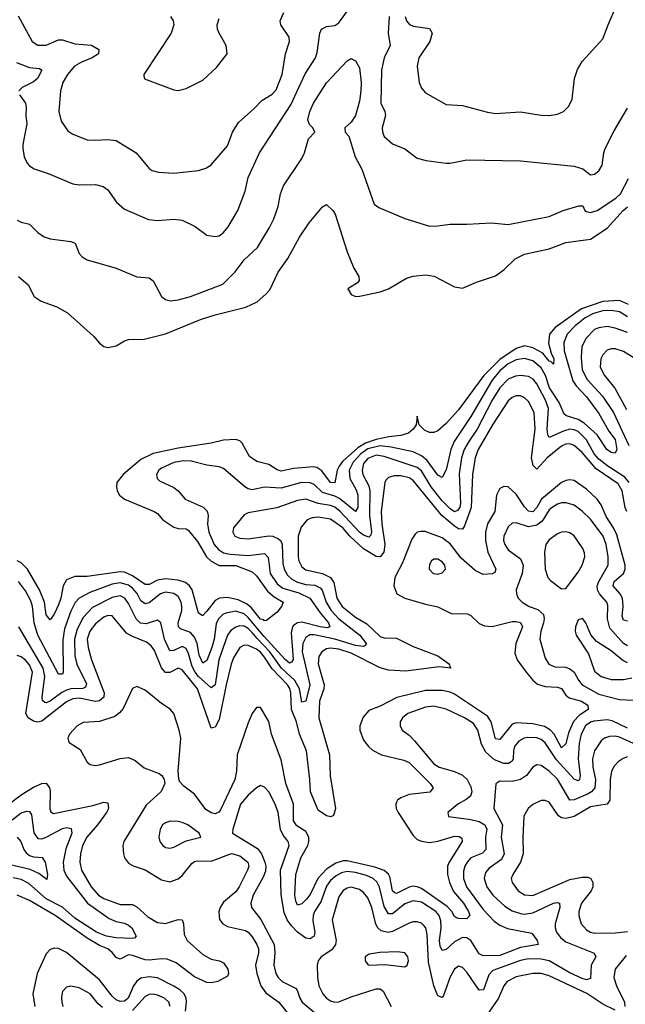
# Model space of a CAD drawing. Header units: inches. Extents: x 1552611 to 1694776, y 811966 to 917215.
# Tile 242 of 256: x 1581922 to 1584859, y 903860 to 908635. Entities that reach past the tile are written whole.
import ezdxf

# ---------------------------------------------------------------- set-up
doc = ezdxf.new("R2010")
doc.units = ezdxf.units.IN
doc.header["$MEASUREMENT"] = 0
doc.layers.add('B5980', color=7, linetype='Continuous')

msp = doc.modelspace()

# ---------------------------------------------------------------- linework, layer by layer
at = {"layer": 'B5980', "color": 5}
for points, elevation in [([(1583790.7, 908650), (1583797.6, 908630), (1583811.8, 908611.8), (1583830, 908603.5), (1583910, 908592.8), (1583922.2, 908570), (1583910.7, 908530), (1583856.9, 908450), (1583849, 908410), (1583858.6, 908330), (1583870, 908302.4), (1583890, 908280.3), (1583990, 908224.2), (1584070, 908219.5), (1584190, 908187), (1584230, 908180.9), (1584350, 908187.8), (1584450, 908171.6), (1584490, 908170.3), (1584530, 908176.9), (1584558.4, 908190), (1584584.8, 908215.2), (1584601.1, 908250), (1584612.8, 908350), (1584626.9, 908393.1), (1584650, 908432.7), (1584750, 908541.6), (1584775.1, 908610), (1584816.1, 908703.9)], 880), ([(1581914.6, 908654.6), (1581982, 908530), (1582010, 908510.9), (1582050, 908512.4), (1582110, 908537.8), (1582130, 908537.4), (1582190, 908518.7), (1582270, 908512.1), (1582305.4, 908490), (1582304.5, 908470), (1582273.4, 908450), (1582222.4, 908430), (1582187.9, 908410), (1582154.4, 908370), (1582131.5, 908330), (1582120.2, 908290), (1582112.8, 908190), (1582123.2, 908143.2), (1582155.8, 908095.8), (1582179.3, 908079.3), (1582250, 908053.2), (1582290, 908050.2), (1582350, 908054.7), (1582390, 908049.2), (1582486.3, 907990), (1582550, 907913.4), (1582564, 907904), (1582595.3, 907895.3), (1582670, 907890.2), (1582790, 907903.6), (1582825.3, 907914.7), (1582849.8, 907930.2), (1582930, 908024.2), (1582953.8, 908090), (1582982.9, 908137.1), (1583057.8, 908202.2), (1583097, 908243), (1583145.8, 908274.2), (1583165.1, 908294.9), (1583195, 908370), (1583210.4, 908469.6), (1583229.8, 908530), (1583229, 908550), (1583187.8, 908610), (1583186, 908630), (1583202.9, 908670)], 880), ([(1581921.8, 908270), (1581950.2, 908230), (1581953.8, 908210), (1581952.6, 908170), (1581957.7, 908130), (1581937, 908030), (1581936.8, 908010), (1581944.3, 907970), (1581958.7, 907938.7), (1581970, 907925.7), (1581992.1, 907912.1), (1582060.7, 907890), (1582179.6, 907839.6), (1582210, 907834), (1582290, 907835.6), (1582326.9, 907826.9), (1582350.2, 907810.2), (1582391.8, 907750), (1582430, 907716.5), (1582546.8, 907666.8), (1582590, 907660.7), (1582670, 907667.9), (1582710, 907662.3), (1582772.6, 907632.6), (1582830, 907590.4), (1582870, 907583.1), (1582890, 907586.7), (1582910, 907602.4), (1582932.4, 907630), (1582979.2, 907710), (1583016.2, 907803.8), (1583030.7, 907870), (1583085.3, 907990), (1583237, 908223), (1583306.7, 908373.3), (1583355.8, 908450), (1583364.1, 908475.9), (1583377.8, 908570), (1583385.4, 908590), (1583410, 908602.2), (1583450, 908607.5), (1583470, 908620.6), (1583519.7, 908690)], 860), ([(1582653.2, 908650), (1582665.7, 908630), (1582669.4, 908610), (1582656.3, 908570), (1582524.2, 908370), (1582523.7, 908363.7), (1582528.1, 908348.1), (1582670, 908294.7), (1582690, 908292.1), (1582730, 908301.5), (1582810, 908342.6), (1582876.2, 908403.8), (1582928.3, 908470), (1582923.7, 908510), (1582889.9, 908570), (1582881.9, 908590), (1582880.2, 908610), (1582890, 908641.8)], 920), ([(1583714.4, 908650), (1583708.5, 908570), (1583718, 908510), (1583689.6, 908450), (1583676.6, 908390), (1583673.4, 908230), (1583692, 908190), (1583696, 908170), (1583680.3, 908110), (1583681.1, 908090), (1583690, 908068.4), (1583730, 908033.1), (1583790, 908008.7), (1583850, 907963.1), (1583892.4, 907952.4), (1583990, 907939), (1584010, 907939), (1584090, 907954.9), (1584350, 907950.2), (1584610, 907925.3), (1584652, 907912), (1584690, 907883), (1584710, 907886.4), (1584730, 907901.6), (1584746.6, 907930), (1584754.6, 907990), (1584761.8, 908010), (1584804, 908096), (1584870, 908206.4)], 860), ([(1581906.9, 908426.9), (1581970, 908403.9), (1582018, 908398), (1582030.2, 908390.2), (1582008.3, 908350), (1581990, 908333.3), (1581934.3, 908305.7), (1581918.3, 908290)], 860), ([(1581910, 907662.3), (1581930, 907652.8), (1581970, 907644.2), (1582010, 907603.1), (1582041.4, 907581.4), (1582070, 907572.9), (1582170, 907559.6), (1582191.5, 907551.5), (1582210, 907502), (1582225.5, 907485.5), (1582250, 907470.4), (1582390, 907430.3), (1582490, 907388.5), (1582550, 907383.1), (1582570, 907368.2), (1582610, 907292.7), (1582630, 907277.6), (1582652, 907272), (1582690, 907276.5), (1582750, 907292.1), (1582907.4, 907352.6), (1582967, 907413), (1583010.8, 907470), (1583074.8, 907530), (1583133.3, 907626.7), (1583154.2, 907670), (1583175.3, 907730), (1583187, 907790), (1583202, 907830), (1583290, 907962), (1583303.2, 907990), (1583322.6, 908057.4), (1583353.8, 908090), (1583343.1, 908110), (1583327, 908127), (1583318.9, 908150), (1583328.9, 908190), (1583346.5, 908230), (1583410, 908328.6), (1583510, 908436.4), (1583530, 908446.8), (1583550, 908436), (1583570, 908401), (1583577.9, 908330), (1583576.1, 908290), (1583570, 908239.5), (1583551.3, 908170), (1583530, 908137.5), (1583499.6, 908110), (1583500.7, 908090), (1583517.7, 908070), (1583548.4, 907970), (1583581.4, 907910), (1583641.2, 907741.2), (1583664.2, 907724.2), (1583790, 907670.4), (1583910, 907634), (1583950, 907634.9), (1584010, 907644.2), (1584090, 907643.1), (1584210, 907650.3), (1584290, 907641.3), (1584490, 907680.1), (1584556.9, 907710), (1584633.2, 907733.2), (1584652.3, 907732.3), (1584661.7, 907710), (1584670, 907704.5), (1584690, 907700.9), (1584723, 907710), (1584813.5, 907770), (1584835.4, 907790), (1584874.3, 907865.7)], 840), ([(1581916.9, 907390), (1581962.8, 907350), (1581992.4, 907292.4), (1582026, 907270), (1582102.5, 907242.5), (1582154.3, 907214.3), (1582280.5, 907100.5), (1582310, 907066), (1582330, 907050.4), (1582350, 907044.6), (1582390, 907053.1), (1582430, 907076.9), (1582450, 907083.6), (1582526.4, 907086.4), (1582630, 907111), (1582799.4, 907180.6), (1582870, 907204.4), (1583018.4, 907241.6), (1583073, 907267), (1583116.2, 907303.8), (1583134.5, 907325.5), (1583174.8, 907410), (1583223, 907477), (1583279.7, 907580.3), (1583326.4, 907650), (1583390, 907727.7), (1583410, 907739.1), (1583440.5, 907710), (1583452.4, 907692.4), (1583510.2, 907510), (1583542.4, 907430), (1583567.4, 907390), (1583568.4, 907370), (1583560.3, 907359.7), (1583514, 907330), (1583530, 907302), (1583550, 907292.7), (1583570, 907294.4), (1583670, 907314.9), (1583710, 907330.3), (1583798.4, 907381.6), (1583830, 907391.5), (1583890, 907397.8), (1583931.5, 907391.5), (1584030, 907338.9), (1584070, 907332.8), (1584137.3, 907362.7), (1584230, 907393.4), (1584270, 907421.4), (1584325.1, 907474.9), (1584370, 907498), (1584490, 907523.6), (1584570, 907554.6), (1584690, 907571.1), (1584770, 907624.4), (1584847.9, 907710), (1584870, 907727.6)], 820), ([(1584874.3, 907254.3), (1584830, 907273.2), (1584750, 907268.6), (1584646.5, 907233.5), (1584518.3, 907141.7), (1584490.5, 907110), (1584487, 907067), (1584498.7, 907018.7), (1584511.9, 906990), (1584510, 906964.7), (1584497.6, 906977.6), (1584490, 906978.3), (1584458.2, 907018.2), (1584410, 907044), (1584370, 907053), (1584330, 907041.1), (1584250, 906987.8), (1584172.1, 906910), (1584050, 906743.2), (1583990, 906676.8), (1583950, 906641.3), (1583930, 906633), (1583910, 906633), (1583884.8, 906644.8), (1583859.3, 906670), (1583850, 906711.6), (1583844.4, 906670), (1583830.5, 906650), (1583807.9, 906630), (1583770, 906618.1), (1583712.6, 906612.6), (1583650, 906599.7), (1583598.8, 906581.2), (1583562, 906558), (1583487.4, 906492.6), (1583470.9, 906470), (1583461.9, 906450), (1583450, 906389.2), (1583430, 906390.7), (1583386.6, 906446.6), (1583363.7, 906463.7), (1583346.3, 906466.3), (1583250, 906459.1), (1583190, 906445.1), (1583170, 906452.7), (1583130, 906478.4), (1583072.7, 906492.7), (1583036.1, 906516.1), (1583000.6, 906580.6), (1582990, 906592), (1582970, 906599.2), (1582910, 906595.6), (1582850, 906581.4), (1582690, 906557), (1582570, 906531.1), (1582510, 906502), (1582424.1, 906430), (1582393.6, 906390), (1582390.9, 906370), (1582395.2, 906350), (1582406.4, 906330), (1582430, 906310.2), (1582574.9, 906250), (1582590, 906239.5), (1582615.8, 906210), (1582670, 906173.9), (1582690, 906167.9), (1582730, 906165.4), (1582739.7, 906159.7), (1582783.9, 906103.9), (1582828.4, 906030), (1582850, 906008.4), (1582890, 905988.4), (1582970, 905987.6), (1583050, 905956.9), (1583070, 905938.3), (1583124.1, 905864.1), (1583156.5, 905836.5), (1583200.4, 905810), (1583191.8, 905790), (1583170, 905762.4), (1583119.1, 905720.9), (1583110, 905719.7), (1583105.3, 905725.3), (1583090, 905728.5), (1583044.3, 905784.3), (1583022.5, 905802.5), (1582982, 905822), (1582930, 905832.4), (1582890.4, 905829.6), (1582870, 905818.3), (1582830, 905766.3), (1582810, 905745.3), (1582806.3, 905746.3), (1582790, 905756.3), (1582758.8, 905870), (1582746.2, 905890), (1582725.6, 905905.6), (1582690, 905917.4), (1582630, 905923.5), (1582590, 905917.2), (1582550, 905895.2), (1582530, 905896), (1582470, 905938.5), (1582430, 905955), (1582410, 905957.8), (1582250, 905934.5), (1582190, 905935), (1582150, 905919), (1582132.4, 905890), (1582121.3, 905830), (1582110, 905797.8), (1582090, 905752), (1582070, 905724.4), (1582050, 905749.5), (1582041.8, 905810), (1582018.1, 905870), (1581960.7, 905970), (1581930, 906000.8), (1581910, 906010.3)], 820), ([(1584870, 907194.8), (1584830, 907217.9), (1584790, 907225.2), (1584750, 907223.6), (1584703.7, 907210), (1584664.7, 907190), (1584616.1, 907150), (1584576.9, 907110), (1584560.3, 907070), (1584562.8, 907030), (1584603.7, 906883.7), (1584620, 906860), (1584670, 906806.4), (1584730, 906725.6), (1584779.1, 906639.1), (1584810, 906598.4), (1584818, 906550), (1584810, 906532.8), (1584790, 906536.8), (1584769.1, 906550), (1584721.9, 906621.9), (1584658.5, 906678.5), (1584630, 906696), (1584573.4, 906713.4), (1584562.7, 906722.7), (1584538.3, 906778.3), (1584491, 906850), (1584471.7, 906910), (1584450, 906946), (1584410, 906981.5), (1584370, 906992.3), (1584330, 906985.4), (1584290, 906965.5), (1584250, 906932.2), (1584213.7, 906886.3), (1584110, 906710.5), (1584029.7, 906590), (1584013.2, 906550), (1583990, 906451.5), (1583970, 906415.3), (1583950, 906425.8), (1583897.8, 906497.8), (1583870, 906519.9), (1583830, 906539.9), (1583722.7, 906562.7), (1583670, 906568.5), (1583610, 906553.3), (1583576.1, 906530), (1583538.6, 906490), (1583520.1, 906450), (1583523.5, 906410), (1583554.5, 906354.5), (1583561.7, 906330), (1583562.3, 906270), (1583550, 906250.6), (1583472.3, 906312.3), (1583450, 906324), (1583390, 906341.7), (1583350, 906380.4), (1583330, 906388.7), (1583289.4, 906390.6), (1583190, 906362.5), (1583110, 906367.5), (1583050, 906354.5), (1583030, 906359.6), (1583013.3, 906370), (1582910, 906459.3), (1582890, 906466.6), (1582830, 906474), (1582753.8, 906493.8), (1582716.2, 906496.2), (1582670, 906487.9), (1582610, 906460.3), (1582596.5, 906450), (1582585.2, 906430), (1582588.9, 906410), (1582599.5, 906399.5), (1582670, 906365.6), (1582690, 906350.2), (1582724.5, 906310), (1582811.8, 906271.8), (1582831, 906251), (1582835.9, 906230), (1582833.6, 906190), (1582838.7, 906150), (1582865.9, 906090), (1582885.5, 906065.6), (1582910, 906049.4), (1582943.2, 906043.2), (1583030, 906036.7), (1583110, 906045.9), (1583126.8, 906026.8), (1583137, 905950), (1583170, 905898.5), (1583198.5, 905878.5), (1583275.4, 905855.4), (1583329.6, 905830), (1583378.9, 905758.9), (1583419.2, 905710), (1583425.5, 905690), (1583413.9, 905686.1), (1583379.8, 905690), (1583290, 905713.1), (1583269.8, 905710.2), (1583250, 905697.1), (1583244.5, 905690), (1583238.5, 905661.5), (1583247.6, 905532.4), (1583240.9, 905519.1), (1583230, 905514.7), (1583210, 905532.8), (1583105.6, 905645.6), (1583030, 905736.6), (1583010, 905753.8), (1582970, 905765.9), (1582922.4, 905757.6), (1582906.7, 905750), (1582885.8, 905730), (1582874.6, 905705.4), (1582865.3, 905630), (1582854.2, 905590), (1582830, 905527.4), (1582810, 905513.6), (1582792.8, 905552.8), (1582782.2, 905610), (1582770, 905640.9), (1582750, 905663.4), (1582701.3, 905681.3), (1582692, 905690), (1582690.4, 905710), (1582708, 905770), (1582709.1, 905790), (1582704.9, 905810), (1582690, 905838.1), (1582670, 905852.8), (1582630, 905859.3), (1582604.3, 905850), (1582550, 905807.2), (1582530, 905802.8), (1582510, 905817.3), (1582491.6, 905851.6), (1582470, 905878.7), (1582450, 905893), (1582410, 905904.1), (1582370, 905897.6), (1582262.8, 905857.2), (1582210, 905830.4), (1582191.8, 905808.2), (1582170, 905767.2), (1582139, 905681), (1582132.2, 905627.8), (1582133.9, 905470), (1582130, 905460.5), (1582110, 905460.9), (1582010.5, 905650), (1581992.2, 905710), (1581984.5, 905790), (1581976.1, 905816.1), (1581950, 905865.4), (1581916.2, 905910)], 840), ([(1584870, 907117.8), (1584810, 907139.2), (1584770, 907146.8), (1584730, 907141.2), (1584710, 907131.9), (1584669, 907090), (1584648.6, 907050), (1584643.9, 906996.1), (1584650, 906936.9), (1584674.5, 906890), (1584748, 906810), (1584802, 906730), (1584875.3, 906570)], 860), ([(1584958.6, 906958.6), (1584850, 907026.1), (1584810, 907038.3), (1584790, 907038.4), (1584770, 907032.2), (1584749.3, 907010), (1584739.7, 906990), (1584737.6, 906950), (1584757.3, 906910), (1584807.8, 906847.8), (1584864.4, 906744.4)], 880), ([(1584877.8, 906390), (1584857, 906417), (1584773.2, 906470), (1584730, 906503.5), (1584708.5, 906530), (1584670, 906598), (1584630, 906637.7), (1584610, 906646.8), (1584590, 906648.7), (1584559.7, 906640.3), (1584489.5, 906609.5), (1584482.4, 906622.4), (1584479.9, 906650), (1584486.3, 906750), (1584472, 906790), (1584430, 906869.9), (1584412, 906892), (1584390, 906904.7), (1584350, 906910.3), (1584326.5, 906906.5), (1584290, 906891.4), (1584250, 906849.4), (1584213.1, 906790), (1584140.9, 906650), (1584099.7, 906590), (1584078.2, 906550), (1584065.1, 906510), (1584053.4, 906433.4), (1584060.4, 906290), (1584056, 906270), (1584045, 906255), (1584030, 906249), (1584010, 906262.6), (1583970, 906302.2), (1583916.6, 906370), (1583870, 906447.7), (1583850, 906463.7), (1583690, 906517), (1583650, 906523.3), (1583610, 906507.8), (1583590, 906482.9), (1583582.2, 906450), (1583586.2, 906430), (1583614.6, 906374.6), (1583619.9, 906350), (1583617.8, 906230), (1583628.4, 906151.6), (1583625.2, 906134.8), (1583614.4, 906125.6), (1583590, 906134.5), (1583570, 906150.3), (1583476.4, 906250), (1583450, 906271.2), (1583430, 906279.1), (1583369.2, 906289.2), (1583310, 906309.4), (1583270, 906303.2), (1583168.4, 906268.4), (1583030, 906243.5), (1583010, 906234), (1582958.9, 906170), (1582955.2, 906150), (1582965.5, 906130), (1582990, 906120.1), (1583030, 906116.8), (1583130, 906132.7), (1583150, 906130.1), (1583177.7, 906117.7), (1583188.1, 906108.1), (1583195.7, 906090), (1583197.6, 905997.6), (1583204.7, 905970), (1583221.3, 905941.3), (1583242.3, 905922.3), (1583270, 905907.1), (1583310, 905896.2), (1583352.9, 905892.9), (1583379.4, 905879.4), (1583388.3, 905868.3), (1583407.5, 905810), (1583433.3, 905770), (1583470.2, 905730.2), (1583571.6, 905650), (1583602, 905610), (1583599.4, 905600.6), (1583590, 905594.6), (1583550, 905600), (1583450.7, 905630.7), (1583350, 905652.5), (1583328.9, 905651.1), (1583310, 905638.8), (1583295.6, 905610), (1583292.3, 905570), (1583328.6, 905410), (1583310, 905329.5), (1583290, 905324.7), (1583278.6, 905390), (1583256.1, 905430), (1583191.9, 905490), (1583135.4, 905570), (1583073.3, 905633.3), (1583050, 905663.3), (1583030, 905683), (1583010, 905693.7), (1582990, 905695), (1582970, 905689), (1582946.4, 905673.6), (1582930, 905650.6), (1582887.6, 905530), (1582870.7, 905410), (1582850, 905394.9), (1582790, 905449.1), (1582773, 905470), (1582758.8, 905498.8), (1582741.4, 905561.4), (1582730, 905586), (1582710, 905594.7), (1582670, 905576.6), (1582650, 905574), (1582624.2, 905630), (1582607.1, 905710), (1582590, 905723.5), (1582535.3, 905704.7), (1582508.8, 905708.8), (1582487.1, 905730), (1582450, 905804.2), (1582432.3, 905830), (1582410, 905841.6), (1582370, 905833.4), (1582274.9, 905785.1), (1582230, 905735.6), (1582200.3, 905679.7), (1582187.6, 905630), (1582189.8, 905549.8), (1582198.8, 905510), (1582246.6, 905413.4), (1582241.3, 905398.7), (1582228.7, 905391.3), (1582170.7, 905389.3), (1582150, 905384.1), (1582127.3, 905372.7), (1582070, 905329.9), (1582050, 905321.9), (1582043.7, 905323.7), (1582033.1, 905333.1), (1582030.9, 905350.9), (1582043.5, 905450), (1582036.4, 905490), (1581918.1, 905690)], 860), ([(1584865.8, 906250), (1584857.3, 906270), (1584843.1, 906350), (1584824.3, 906384.3), (1584717.4, 906457.4), (1584650, 906535.7), (1584610, 906570.8), (1584590, 906577.6), (1584570, 906575.8), (1584550, 906567.6), (1584480.3, 906510), (1584430, 906455.8), (1584412.5, 906472.5), (1584403.6, 906510), (1584420.9, 906650), (1584416.4, 906730), (1584390, 906783.1), (1584370, 906801), (1584350, 906810.5), (1584330, 906811.1), (1584310, 906803.4), (1584290, 906786.8), (1584214.6, 906670), (1584145.4, 906550), (1584130.8, 906510), (1584117.7, 906430), (1584111.8, 906270), (1584079.8, 906180.2), (1584070, 906164.7), (1584050, 906166.7), (1584030, 906178.4), (1583968.7, 906230), (1583830, 906401.1), (1583810, 906412.9), (1583770, 906423), (1583737.4, 906422.6), (1583710, 906415), (1583697.4, 906402.6), (1583692.7, 906390), (1583674.5, 906250), (1583678.4, 906190), (1583693.4, 906090), (1583687.1, 906052.9), (1583670, 906030.3), (1583650, 906031.2), (1583589.5, 906069.5), (1583523.5, 906130), (1583488.4, 906170), (1583430, 906212.3), (1583370, 906222.7), (1583340.3, 906219.7), (1583316.9, 906210), (1583286.6, 906173.4), (1583272, 906130), (1583272.2, 906030), (1583275.1, 906010), (1583290, 905981.7), (1583310, 905967.6), (1583390, 905949.1), (1583430.1, 905930), (1583445.9, 905905.9), (1583460.4, 905830), (1583485.6, 905790), (1583550, 905737.3), (1583604.7, 905704.7), (1583670, 905644.5), (1583690, 905637.6), (1583750, 905635.2), (1583830, 905595), (1583950, 905550.2), (1584006.7, 905510), (1584004.9, 905504.9), (1584012, 905490), (1583956.3, 905496.3), (1583795, 905475), (1583710, 905480.1), (1583670, 905492.2), (1583530, 905562.7), (1583470, 905581.6), (1583430, 905587.4), (1583410, 905583.2), (1583387.1, 905570), (1583372.6, 905547.4), (1583369.6, 905510.4), (1583398.3, 905410), (1583396.6, 905390), (1583375.3, 905330), (1583372.7, 905250), (1583425.1, 905070), (1583427.4, 904967.4), (1583453.4, 904810), (1583444, 904776), (1583430.2, 904769.8), (1583410, 904774.5), (1583370, 904801.6), (1583332.3, 904890), (1583329.6, 904950), (1583313, 905090), (1583279.8, 905170), (1583264.8, 905230), (1583240.9, 905290), (1583236.9, 905370), (1583231.8, 905391.8), (1583221.3, 905410), (1583146.8, 905486.8), (1583110, 905544.2), (1583090, 905567.2), (1583070, 905582.2), (1583030, 905600.8), (1583010, 905601.8), (1582990, 905590.6), (1582959, 905541), (1582947.5, 905510), (1582924.2, 905410), (1582890, 905242), (1582870, 905204.2), (1582850, 905199.7), (1582783.8, 905390), (1582710, 905481.4), (1582690, 905490.4), (1582650, 905469), (1582630, 905469.4), (1582610, 905491), (1582575.8, 905575.8), (1582559.2, 905599.2), (1582536.6, 905616.6), (1582465.4, 905645.4), (1582440.5, 905660.5), (1582370, 905744.6), (1582350, 905746), (1582330, 905737.1), (1582290, 905705.9), (1582262.3, 905670), (1582250.1, 905630), (1582253.8, 905590), (1582270.1, 905530), (1582331.7, 905370), (1582330.9, 905349.1), (1582310, 905331), (1582290, 905328.8), (1582210, 905345.3), (1582179.3, 905340.7), (1582150, 905326.2), (1582030, 905232.5), (1582010, 905227.7), (1581990, 905233.1), (1581963.7, 905250), (1581952, 905270), (1581984.2, 905470), (1581970, 905505.8), (1581950, 905529.5), (1581930, 905544.5), (1581910, 905551.5)], 880), ([(1584870, 905718.7), (1584850, 905722.5), (1584842.8, 905742.8), (1584848.3, 905790), (1584844.3, 905830), (1584832.4, 905852.4), (1584800.4, 905890), (1584805.5, 905910), (1584849.4, 905950), (1584858, 905970), (1584857.4, 905990), (1584817.4, 906137.4), (1584802.2, 906170), (1584765.6, 906225.6), (1584741.8, 906281.8), (1584722.7, 906310), (1584670, 906359), (1584610, 906399.7), (1584590, 906403.6), (1584570, 906400.9), (1584550, 906390.4), (1584452.5, 906310), (1584430, 906269.9), (1584410, 906247.9), (1584390, 906251.3), (1584370, 906273.4), (1584330, 906333.9), (1584290, 906369.8), (1584270, 906371.5), (1584250, 906361.4), (1584234.7, 906330), (1584225.7, 906250), (1584191.2, 906190), (1584180.2, 906150), (1584180.8, 906110), (1584192.3, 906052.3), (1584230.9, 905970), (1584225.6, 905954.4), (1584212.9, 905947.1), (1584170, 905944), (1584130, 905963.2), (1584063.3, 906023.3), (1584010, 906093.6), (1583970, 906122.4), (1583887.8, 906152.2), (1583866.5, 906153.5), (1583850, 906149.1), (1583839.9, 906140.1), (1583823.8, 906116.2), (1583778.4, 906001.6), (1583741, 905930), (1583736.1, 905890), (1583750.3, 905850), (1583790.4, 905830), (1583890, 905800.7), (1583950, 905788.2), (1584014.5, 905754.5), (1584094, 905754), (1584110, 905746), (1584150, 905707.3), (1584175.8, 905695.8), (1584212.6, 905692.6), (1584310, 905716.9), (1584330, 905717.2), (1584351.1, 905711.1), (1584359.5, 905690), (1584327.3, 905610), (1584323.4, 905563.4), (1584334.5, 905530), (1584377.3, 905470), (1584410, 905431.8), (1584432.9, 905412.9), (1584470, 905401), (1584530, 905397.8), (1584550, 905390.9), (1584570, 905359.7), (1584586, 905346), (1584646, 905330), (1584677.5, 905310), (1584678, 905290), (1584637, 905263), (1584608.1, 905231.9), (1584582.8, 905177.2), (1584570, 905122.4), (1584550, 905103.7), (1584514.2, 905170), (1584496.2, 905190), (1584466.6, 905206.6), (1584410, 905219.9), (1584330, 905224.8), (1584310, 905218.8), (1584250, 905143.7), (1584230, 905147.4), (1584208.9, 905230), (1584190, 905258), (1584030, 905363.8), (1584010, 905373.4), (1583970, 905382.2), (1583890, 905381.5), (1583751.5, 905348.5), (1583670, 905306.4), (1583615.9, 905284.1), (1583587.7, 905252.3), (1583571.5, 905210), (1583571.6, 905190), (1583590, 905141.1), (1583613.4, 905110), (1583632.9, 905092.9), (1583675.8, 905070), (1583784.6, 905044.6), (1583810, 905032.3), (1583912.5, 904930), (1583927.2, 904910), (1583911.5, 904888.5), (1583810, 904878.2), (1583770, 904861.5), (1583754.7, 904850), (1583750, 904840.7), (1583746.2, 904830), (1583747.9, 904810), (1583757.3, 904790), (1583830, 904679.2), (1583850, 904659.9), (1583870, 904650.5), (1583910, 904645.2), (1583950, 904651.6), (1584030, 904674.7), (1584053.8, 904673.8), (1584066.1, 904666.1), (1584068.4, 904650), (1584004, 904550), (1583997.4, 904530), (1583996.2, 904490), (1584005.7, 904450), (1584026.3, 904406.3), (1584074.9, 904350), (1584098.1, 904310), (1584104.1, 904290), (1584090, 904273.7), (1584050, 904275.4), (1584039.9, 904279.9), (1584030, 904286.5), (1584017.2, 904310), (1583995, 904335), (1583870, 904421.9), (1583850, 904430.2), (1583830, 904432.3), (1583810, 904428.3), (1583750, 904397.2), (1583740.8, 904400.8), (1583729.9, 904409.9), (1583717.7, 904477.7), (1583710, 904491.7), (1583690, 904508.1), (1583644.9, 904524.9), (1583510, 904556.1), (1583490, 904555.7), (1583455.6, 904544.4), (1583410, 904514.6), (1583368.4, 904470), (1583330, 904392.9), (1583313.3, 904370), (1583290, 904347), (1583270, 904340.8), (1583260.9, 904360.9), (1583255.6, 904390), (1583261.2, 904490), (1583284.7, 904570), (1583319.4, 904630), (1583324.8, 904650), (1583324, 904670), (1583310, 904697.3), (1583265.7, 904725.7), (1583250, 904750), (1583249.9, 904830), (1583213.5, 904930), (1583190, 905045.4), (1583143, 905170), (1583130, 905231.2), (1583090, 905298.7), (1583070, 905298.7), (1583050, 905269.6), (1583030, 905224.7), (1582977.2, 905070), (1582972.8, 904990), (1582965, 904950), (1582896.5, 904803.5), (1582888.3, 904791.7), (1582870, 904784.2), (1582850, 904788.6), (1582824.5, 904804.5), (1582770, 904878.3), (1582717.7, 904917.7), (1582699.5, 904939.5), (1582693.3, 904953.3), (1582690.5, 904990), (1582703.5, 905150), (1582695.8, 905190), (1582670, 905269.7), (1582651.9, 905291.9), (1582610, 905318.1), (1582530, 905383.4), (1582490, 905402), (1582470, 905392.1), (1582424.8, 905295.2), (1582406.9, 905273.1), (1582383.7, 905256.3), (1582310, 905231.2), (1582230, 905227.1), (1582200.2, 905210), (1582164.1, 905170), (1582155.8, 905150), (1582158.5, 905138.5), (1582162, 905130), (1582215.5, 905095.5), (1582250, 905034.9), (1582263.6, 905023.6), (1582290, 905017.7), (1582310, 905021), (1582410, 905052), (1582450, 905056.2), (1582482.9, 905042.9), (1582526.1, 905006.1), (1582599.2, 904979.2), (1582611.1, 904970), (1582622.7, 904950), (1582625.3, 904930), (1582608, 904892), (1582534.9, 904825.1), (1582426.5, 904650), (1582422, 904630), (1582425.9, 904590), (1582431, 904570), (1582450, 904545.2), (1582472, 904532), (1582530, 904511.6), (1582610, 904463.5), (1582650, 904453.9), (1582690, 904467.7), (1582710, 904484.8), (1582757.6, 904542.4), (1582770, 904552.5), (1582783.8, 904556.2), (1582850, 904554), (1582950, 904590.8), (1582990, 904579.9), (1583027.9, 904550), (1583033.4, 904530), (1583027.5, 904510), (1582987.2, 904430), (1582970, 904405.8), (1582910, 904355.5), (1582894.4, 904330), (1582887.7, 904307.7), (1582890.6, 904270.6), (1582907.7, 904250), (1582930, 904237.3), (1583017.4, 904217.4), (1583030, 904210.1), (1583050, 904186.4), (1583072.8, 904150), (1583079.7, 904130), (1583079.5, 904110), (1583065.1, 904050), (1583072.3, 904010), (1583091.3, 903950), (1583115.9, 903915.9), (1583178.9, 903870), (1583290, 903731.3)], 920), ([(1584870, 905597.7), (1584849.2, 905609.2), (1584783.6, 905683.6), (1584772.3, 905730), (1584774.8, 905794.8), (1584769.4, 905810), (1584733.8, 905850), (1584724.1, 905870), (1584723, 905890), (1584729.9, 905910), (1584774.9, 905990), (1584775.9, 906030), (1584766.2, 906090), (1584751.2, 906130), (1584690, 906213.2), (1584650, 906252.1), (1584610, 906280.6), (1584572.2, 906292.2), (1584550, 906291.7), (1584530, 906285.9), (1584503.5, 906270), (1584490, 906257.4), (1584456.1, 906203.9), (1584430, 906183.5), (1584390, 906176.4), (1584330, 906194.8), (1584310, 906192.7), (1584290, 906176), (1584269.4, 906130), (1584268.1, 906110), (1584274.2, 906090), (1584290, 906064.2), (1584350, 906019.7), (1584363.7, 905990), (1584359.2, 905950), (1584330.2, 905870), (1584331.4, 905850), (1584339.6, 905830), (1584358.7, 905810), (1584392.2, 905790), (1584435.1, 905775.1), (1584461.5, 905750), (1584465.3, 905730), (1584462.7, 905710), (1584449.4, 905669.4), (1584444.1, 905630), (1584470, 905539.3), (1584488, 905510), (1584516.5, 905496.5), (1584570, 905494.5), (1584590, 905487.7), (1584610, 905470.1), (1584631.4, 905431.4), (1584649.5, 905410), (1584730, 905364.6), (1584830, 905338.8), (1584930, 905333.6)], 940), ([(1584870, 905516.1), (1584847.1, 905527.1), (1584790, 905574.2), (1584718.9, 905618.9), (1584691.3, 905651.3), (1584666.6, 905710), (1584651.3, 905731.3), (1584630, 905725.2), (1584617.1, 905690), (1584615.5, 905670), (1584620.5, 905650), (1584680.2, 905560.2), (1584710, 905475.3), (1584741.7, 905450), (1584790, 905435.8), (1584850, 905435.8), (1584890, 905443.5)], 960), ([(1584870, 905199.5), (1584794.8, 905234.8), (1584770, 905239.4), (1584706.3, 905233.7), (1584690, 905228.2), (1584666, 905210), (1584644.1, 905170), (1584634.8, 905125.3), (1584630.1, 905050), (1584639.6, 904970), (1584637.1, 904950), (1584630, 904943.9), (1584610, 904951.2), (1584524.9, 905044.9), (1584470, 905127.7), (1584450, 905144), (1584430, 905152.1), (1584386.7, 905153.3), (1584369, 905150), (1584343.1, 905136.9), (1584321.7, 905110), (1584316.5, 905090), (1584315.7, 905050), (1584310, 905038.4), (1584292, 905028), (1584270, 905028.6), (1584225.1, 905045.1), (1584182.5, 905082.4), (1584161.6, 905121.6), (1584143.4, 905190), (1584121.9, 905221.9), (1584079.8, 905250), (1583990, 905292.1), (1583930, 905306.5), (1583890, 905300.7), (1583803.7, 905270), (1583778.9, 905250), (1583767.1, 905230), (1583767.1, 905210), (1583777.6, 905190), (1583810, 905165.7), (1583837.4, 905137.4), (1583930, 905025.5), (1583956.5, 905010), (1584030, 904988.2), (1584070, 904971.2), (1584091.9, 904950), (1584110, 904914.3), (1584114.2, 904890), (1584107.8, 904870), (1584087.5, 904852.5), (1584046.2, 904830), (1583998.4, 904790), (1584001, 904770), (1584110, 904756.5), (1584150, 904747.1), (1584177.2, 904730), (1584187.2, 904710), (1584180.4, 904670), (1584182.2, 904610), (1584166.6, 904593.4), (1584110, 904569.9), (1584091.3, 904550), (1584080.8, 904530), (1584074, 904506), (1584073.5, 904470), (1584089.2, 904430), (1584170, 904319.5), (1584222.9, 904262.9), (1584250, 904243.4), (1584287.1, 904227.1), (1584405.2, 904205.2), (1584431, 904170), (1584436, 904150), (1584350, 904135.8), (1584250, 904096.1), (1584170, 904095.6), (1584150, 904104.8), (1584110, 904169.8), (1584090, 904182.2), (1584070, 904183.8), (1584030, 904163.4), (1583990, 904126.5), (1583970, 904121.4), (1583961.3, 904141.3), (1583957.7, 904170), (1583966.3, 904230), (1583965, 904265), (1583956.6, 904290), (1583940.6, 904310), (1583870, 904354.6), (1583830, 904361.5), (1583790, 904347.4), (1583730, 904299.4), (1583710, 904298.1), (1583690, 904334.8), (1583667.4, 904427.4), (1583654, 904454), (1583635.8, 904470), (1583604.3, 904484.3), (1583550, 904498.5), (1583510, 904503.2), (1583482.7, 904497.3), (1583456.4, 904483.6), (1583430, 904459.9), (1583410, 904433.5), (1583382.7, 904357.3), (1583352.3, 904310), (1583344.7, 904290), (1583344.1, 904264.1), (1583352.7, 904210), (1583349.5, 904190.5), (1583330, 904177.9), (1583310, 904180.2), (1583270, 904210.3), (1583240, 904240), (1583219, 904270), (1583205, 904305), (1583189.4, 904390.6), (1583187.2, 904510), (1583229.2, 904630), (1583224.5, 904650), (1583200.3, 904680.3), (1583187.4, 904707.4), (1583174.8, 904790), (1583160.8, 904830), (1583130, 904889.7), (1583110, 904913.7), (1583090, 904920.5), (1583070, 904909.7), (1583030, 904874.2), (1582993.6, 904830), (1582956.5, 904710), (1582954.9, 904690), (1583075.6, 904615.6), (1583095.4, 904590), (1583111.3, 904550), (1583116.2, 904530), (1583114.8, 904505.2), (1583103.4, 904476.6), (1583055.1, 904390), (1583042.4, 904350), (1583046.3, 904330), (1583092, 904272), (1583155.5, 904150), (1583159.9, 904110), (1583154, 904050), (1583163.9, 904010), (1583175.5, 903990), (1583195.6, 903970), (1583258.9, 903938.9), (1583268.2, 903928.2), (1583280.1, 903890), (1583292.7, 903870), (1583390, 903788.4)], 940), ([(1584916.2, 905116.2), (1584830, 905155.8), (1584810, 905160.4), (1584781.4, 905158.6), (1584757.4, 905150), (1584742.4, 905137.6), (1584710.1, 905089.9), (1584698.9, 905050), (1584700.6, 905010), (1584714.6, 904950), (1584710.7, 904910), (1584694.4, 904890), (1584679.2, 904880.8), (1584610, 904851.5), (1584590, 904849.9), (1584530, 904952.5), (1584490, 904990.5), (1584450, 905018.6), (1584430, 905020.7), (1584410.7, 905009.3), (1584379.4, 904970), (1584350, 904949.4), (1584310, 904940.7), (1584250, 904942.4), (1584230.2, 904929.8), (1584221, 904810), (1584263.3, 904730), (1584257.3, 904670), (1584271, 904590), (1584257.7, 904562.3), (1584199.3, 904520.7), (1584181, 904499), (1584174.8, 904470), (1584187.5, 904430), (1584216.4, 904390), (1584275.2, 904335.2), (1584310, 904312.6), (1584350, 904300.1), (1584370, 904297.8), (1584410, 904304.3), (1584510, 904350.6), (1584530, 904354.1), (1584540.3, 904350), (1584541.9, 904330), (1584519.4, 904250), (1584519.4, 904230), (1584525.5, 904210), (1584543.8, 904183.8), (1584570, 904162.1), (1584707.9, 904107.9), (1584716.5, 904090), (1584693.7, 904050), (1584690, 903985.6), (1584670, 903977.8), (1584650, 903985.3), (1584590, 904013.3), (1584490, 904070.6), (1584450, 904078.4), (1584390, 904080.5), (1584350, 904072.8), (1584216.2, 904023.8), (1584197.6, 904002.4), (1584170.4, 903929.6), (1584150, 903928.1), (1584090, 904015.7), (1584070, 904037.7), (1584050, 904044.4), (1584030, 904030.8), (1584010, 903992.9), (1583976.7, 903903.3), (1583970, 903893.7), (1583950, 903900.8), (1583930, 903949.6), (1583904.2, 904064.2), (1583898.5, 904198.5), (1583891.4, 904230), (1583882, 904242), (1583870, 904252.8), (1583850, 904259.9), (1583830, 904259.2), (1583810, 904253.6), (1583730, 904212.7), (1583708.5, 904208.5), (1583675.6, 904215.6), (1583658.5, 904230), (1583648.6, 904248.6), (1583629.5, 904330), (1583610, 904375.9), (1583590, 904402.4), (1583570, 904416.7), (1583530, 904427.7), (1583510, 904423.9), (1583490, 904412.1), (1583470, 904380.5), (1583438, 904270), (1583456.4, 904170), (1583454.1, 904150), (1583435.2, 904124.8), (1583383.8, 904090), (1583370.2, 904070), (1583364.9, 904050), (1583366.1, 903990), (1583373.1, 903950), (1583392.5, 903910), (1583409.4, 903890), (1583430, 903876.1), (1583450, 903869.6), (1583470, 903871.2), (1583530, 903895.7), (1583650, 903934.8), (1583670, 903934.3), (1583684.2, 903924.1), (1583724.1, 903850)], 960), ([(1584870, 905059.6), (1584847.8, 905052.2), (1584823.6, 905036.4), (1584804.4, 905015.6), (1584791.4, 904990), (1584784.6, 904950), (1584783.5, 904850), (1584770.1, 904829.9), (1584690, 904817.4), (1584610, 904770.8), (1584570, 904760.8), (1584550, 904764.1), (1584534, 904774), (1584490, 904840.9), (1584470, 904848.7), (1584450, 904847.7), (1584410, 904829.7), (1584387.7, 904810), (1584367.3, 904772.7), (1584362, 904670), (1584363.9, 904590), (1584350.7, 904549.3), (1584313.1, 904490), (1584306, 904470), (1584310.2, 904450), (1584339.3, 904410), (1584370, 904390.1), (1584410, 904387.3), (1584590, 904464.5), (1584650, 904476.9), (1584676.8, 904476.8), (1584691.5, 904470), (1584700.9, 904450), (1584701.3, 904430), (1584693, 904410), (1584646.2, 904350), (1584633.4, 904310), (1584633.1, 904290), (1584645.2, 904250), (1584670, 904220.6), (1584689.3, 904209.3), (1584710, 904205), (1584810, 904206.2), (1584870, 904212.4)], 980), ([(1581870, 904831), (1581930, 904876.2), (1581990, 904912.5), (1582030, 904931.5), (1582050, 904932.5), (1582067.3, 904910), (1582070, 904894), (1582068, 904808), (1582073.5, 904793.5), (1582085.9, 904785.9), (1582276.5, 904823.5), (1582330, 904839.8), (1582350, 904836.5), (1582352.7, 904810), (1582343.3, 904790), (1582299.9, 904730), (1582247.8, 904670), (1582227.2, 904630), (1582217.2, 904590), (1582213.5, 904550), (1582221.8, 904510), (1582268.4, 904430), (1582305.1, 904390), (1582330, 904372.8), (1582410, 904344.7), (1582470, 904344.2), (1582490, 904332.7), (1582543.4, 904283.4), (1582590, 904256), (1582630, 904251), (1582690, 904270.6), (1582710.1, 904270.1), (1582717.3, 904250), (1582719, 904199), (1582734.6, 904170), (1582810, 904101.6), (1582850, 904079.6), (1582890.4, 904070.4), (1582910, 904060.8), (1582931.4, 904030), (1582934.2, 904010), (1582930, 903995.6), (1582883.8, 903970), (1582850, 903963.7), (1582830, 903965.4), (1582770, 903993.8), (1582680.7, 904060.7), (1582638.1, 904078.1), (1582610, 904080.7), (1582550, 904073.6), (1582530, 904075.8), (1582470, 904096.7), (1582450, 904099.4), (1582410, 904078.2), (1582390, 904087.5), (1582371.1, 904111.1), (1582350, 904128.2), (1582310, 904145.6), (1582250, 904180.9), (1582094.1, 904290), (1581970, 904363.6), (1581910, 904389)], 880), ([(1581885.8, 904754.2), (1581930, 904788.1), (1581956.6, 904796.6), (1581970, 904794.7), (1581978.8, 904778.8), (1581991.6, 904691.6), (1582010, 904664.2), (1582030, 904663.1), (1582050, 904671), (1582130, 904712.8), (1582150, 904716.6), (1582172.5, 904712.5), (1582174.6, 904690), (1582146.2, 904613.8), (1582132.5, 904550), (1582137, 904510), (1582150, 904481.9), (1582250.5, 904350), (1582356.4, 904276.4), (1582390, 904261.3), (1582430, 904253.4), (1582450, 904243.5), (1582465.4, 904230), (1582486.4, 904190), (1582479.6, 904180.4), (1582470, 904178.3), (1582390, 904181.5), (1582343.1, 904190), (1582294, 904210), (1582190, 904277.2), (1582130.3, 904330.3), (1582050, 904372), (1581966.2, 904446.2), (1581930, 904464.4), (1581890, 904473.9)], 860), ([(1581910.4, 904670.4), (1581928.1, 904650), (1581941.8, 904610), (1581953.9, 904593.9), (1581970, 904581.9), (1581990, 904575.1), (1582031.6, 904571.6), (1582046.4, 904550), (1582056.8, 904490), (1582054.3, 904465.7), (1582014.7, 904494.7), (1581973.9, 904513.9), (1581870, 904537.3)], 840), ([(1582726.6, 903826.6), (1582731.6, 903871.6), (1582729.9, 903890), (1582720.5, 903910), (1582699.4, 903930), (1582670, 903948.6), (1582590, 903988.5), (1582550, 903993.2), (1582510, 903986.1), (1582490, 903971.8), (1582474.4, 903950), (1582447.8, 903890), (1582430, 903874.6), (1582410, 903872.7), (1582390, 903881.5), (1582370, 903899.2), (1582310, 903978.7), (1582150, 904111.5), (1582110, 904130.4), (1582090, 904131.9), (1582070, 904126.2), (1582050, 904105.1), (1582006.3, 904010), (1581985.9, 903910), (1581995.3, 903850)], 920), ([(1584863.5, 904096.5), (1584809.1, 904030), (1584803.4, 903990), (1584815.8, 903950), (1584855.5, 903870), (1584856.8, 903850)], 980), ([(1584810, 903831.9), (1584750, 903859.9), (1584671.5, 903911.5), (1584490, 903997.8), (1584450, 904008.6), (1584410.9, 904009.1), (1584330, 903992.6), (1584285.3, 903970), (1584269.6, 903950), (1584243.4, 903890), (1584170, 903780.7)], 980), ([(1582324.4, 903844.4), (1582302.9, 903862.9), (1582263.5, 903910), (1582210, 903939.1), (1582170, 903948.5), (1582150, 903943), (1582130, 903922.7), (1582124.7, 903895.3), (1582126.7, 903870), (1582132.2, 903850)], 940), ([(1582652.3, 903850), (1582645.7, 903870), (1582623.8, 903890), (1582590, 903904.1), (1582570, 903909.3), (1582550, 903907.5), (1582530, 903897.8), (1582469.6, 903830.4)], 940)]:
    msp.add_lwpolyline(points, dxfattribs=dict(at, elevation=elevation))
for points, elevation in [([(1584570, 906151.6), (1584550, 906149.8), (1584530, 906141.6), (1584490, 906112.9), (1584473.6, 906090), (1584467, 906053), (1584469.5, 905969.5), (1584482.8, 905930), (1584495.5, 905915.5), (1584550, 905874.9), (1584570, 905876.3), (1584630, 905955.8), (1584650, 905990.5), (1584663.1, 906030), (1584661.5, 906050), (1584652.3, 906070), (1584610, 906131.2), (1584590, 906147.1)], 960), ([(1583950, 906018.5), (1583930, 906018.3), (1583918.4, 906010), (1583910, 905993.2), (1583907, 905970), (1583926.8, 905950), (1583950, 905946), (1583970, 905952.4), (1583987.6, 905970), (1583983.5, 905990), (1583970, 906006)], 940), ([(1582651.9, 904748.1), (1582630, 904740.5), (1582615.5, 904730), (1582604.2, 904710), (1582597.6, 904670), (1582602.4, 904650), (1582616.3, 904630), (1582630, 904620.4), (1582650, 904617), (1582670, 904621.7), (1582730, 904652.2), (1582801.2, 904670), (1582792.3, 904690), (1582737, 904730), (1582710, 904741.1), (1582690, 904746.6)], 940), ([(1583754.3, 904114.3), (1583668.6, 904111.4), (1583617, 904103), (1583598, 904090), (1583597.6, 904070), (1583610, 904053), (1583618, 904050), (1583693.5, 904053.5), (1583790, 904042), (1583800.7, 904050), (1583808, 904070), (1583804.7, 904090), (1583789, 904110)], 980)]:
    msp.add_lwpolyline(points, close=True, dxfattribs=dict(at, elevation=elevation))

doc.saveas('drawing.dxf')
